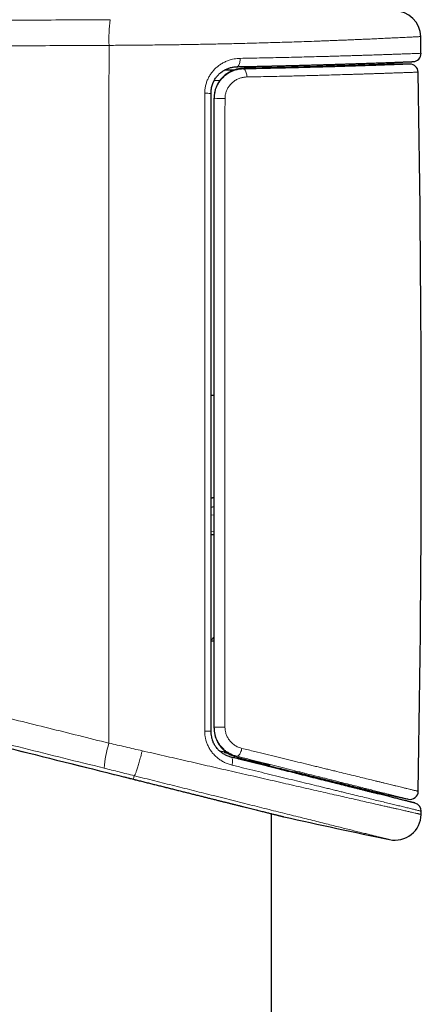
# Model space of a CAD drawing. Header units: millimetres. Extents: x 8 to 778, y 12 to 1829.
# Tile 184 of 256: x 141 to 165, y 1444 to 1505. Entities that reach past the tile are written whole.
import ezdxf

# ---------------------------------------------------------------- set-up
doc = ezdxf.new("R2010")
doc.units = ezdxf.units.MM

msp = doc.modelspace()

# ---------------------------------------------------------------- linework, layer by layer
at = {"color": 7, "linetype": 'Continuous', "lineweight": 30}
for p, q in [((165.407, 1502.482), (165.388, 1503.503)), ((156.275, 1501.597), (156.275, 1501.705)), ((159.286, 1501.677), (159.223, 1501.671)), ((159.286, 1501.677), (159.425, 1501.677)), ((161.849, 1501.756), (162.696, 1501.803)), ((163.305, 1501.823), (163.313, 1501.823)), ((164.728, 1501.823), (163.321, 1501.823)), ((153.452, 1501.473), (154.039, 1501.473)), ((152.775, 1481.573), (152.575, 1481.573)), ((152.575, 1475.329), (152.775, 1475.364)), ((152.575, 1475.311), (152.775, 1475.346)), ((152.576, 1474.77), (152.777, 1474.796)), ((152.775, 1473.073), (152.577, 1473.073)), ((152.775, 1466.573), (152.575, 1466.573)), ((153.389, 1459.796), (153.123, 1459.865)), ((154.987, 1459.256), (154.814, 1459.296)), ((156.126, 1459.004), (156.175, 1458.991)), ((156.275, 1458.88), (156.275, 1458.927)), ((156.889, 1458.774), (156.83, 1458.789)), ((156.275, 1197.915), (156.275, 1456.041))]:
    msp.add_line(p, q, dxfattribs=at)
at = {"color": 8, "linetype": 'Continuous', "lineweight": 0}
for p, q in [((163.321, 1501.823), (163.314, 1501.823)), ((163.702, 1501.821), (163.721, 1501.821)), ((154.563, 1501.562), (154.572, 1501.562)), ((153.137, 1500.824), (152.785, 1500.824)), ((152.776, 1474.292), (152.577, 1474.266)), ((152.577, 1473.257), (152.776, 1473.283)), ((154.165, 1459.496), (154.157, 1459.498)), ((154.987, 1459.256), (154.94, 1459.301)), ((147.915, 1458.356), (147.905, 1458.358)), ((147.254, 1458.296), (147.254, 1458.296)), ((147.852, 1458.146), (147.851, 1458.147))]:
    msp.add_line(p, q, dxfattribs=at)
at = {"color": 8, "linetype": 'Continuous', "lineweight": 0, "flags": 128}
for points in [[(146.366, 1502.967), (146.363, 1499.415), (146.36, 1495.864), (146.358, 1492.313), (146.356, 1488.761), (146.355, 1485.209), (146.354, 1481.658), (146.354, 1478.106), (146.354, 1474.554), (146.355, 1471.003), (146.357, 1467.451), (146.359, 1463.899), (146.362, 1460.348)], [(154.18, 1501.663), (154.198, 1501.666), (154.224, 1501.677), (154.248, 1501.697), (154.272, 1501.726), (154.293, 1501.763), (154.312, 1501.807), (154.329, 1501.857), (154.343, 1501.913), (154.353, 1501.974), (154.361, 1502.038), (154.364, 1502.105), (154.365, 1502.172)], [(162.697, 1501.786), (162.696, 1501.798), (162.696, 1501.803)], [(163.232, 1501.806), (163.264, 1501.817), (163.305, 1501.823)], [(163.238, 1501.806), (163.272, 1501.818), (163.314, 1501.823)], [(154.572, 1501.527), (154.6, 1501.52), (154.628, 1501.503), (154.655, 1501.478), (154.681, 1501.443), (154.704, 1501.401), (154.725, 1501.352), (154.743, 1501.297), (154.758, 1501.236), (154.769, 1501.172), (154.776, 1501.104), (154.78, 1501.036)], [(154.165, 1459.552), (154.192, 1459.553), (154.221, 1459.562), (154.25, 1459.58), (154.28, 1459.607), (154.31, 1459.641), (154.34, 1459.682), (154.368, 1459.73), (154.395, 1459.783), (154.42, 1459.841), (154.442, 1459.902), (154.461, 1459.966), (154.477, 1460.031)], [(153.817, 1459.496), (153.833, 1459.49), (153.854, 1459.472), (153.872, 1459.446), (153.886, 1459.411), (153.896, 1459.369), (153.903, 1459.319), (153.905, 1459.263), (153.904, 1459.203), (153.898, 1459.138), (153.888, 1459.071), (153.875, 1459.003)]]:
    msp.add_lwpolyline(points, dxfattribs=at)
at = {"color": 7, "linetype": 'Continuous', "lineweight": 30, "flags": 128}
msp.add_lwpolyline([(165.414, 1455.994), (165.414, 1456.019), (165.414, 1456.044), (165.415, 1456.069), (165.415, 1456.094), (165.416, 1456.12), (165.416, 1456.145), (165.417, 1456.17), (165.417, 1456.195)], dxfattribs=at)
at = {"color": 7, "linetype": 'Continuous', "lineweight": 30}
for centre, radius, start, end in [((163.788, 1503.472), 1.6, 1.11087, 90.03715), ((164.908, 1502.473), 0.5, 272.23543, 1.06443), ((163.321, 1501.323), 0.5, 90.00847, 91.01754), ((164.728, 1501.323), 0.5, 1.01227, 90), ((-1094.52, 1479.073), 1259.945, 359.014693, 1.012269), ((246.276, 1853.234), 404.63, 258.1413, 258.35963), ((164.739, 1457.415), 0.5, 257.95912, 359.05967), ((164.917, 1456.204), 0.5, 358.96566, 76.00376), ((163.814, 1456.023), 1.6, 258.27161, 358.9518), ((157.15, 1456.338), 0.5, 256.01113, 257.19231), ((246.276, 1853.234), 407.28, 257.34359, 258.27184)]:
    msp.add_arc(centre, radius, start, end, dxfattribs=at)
at = {"color": 8, "linetype": 'Continuous', "lineweight": 0}
for centre, radius, start, end in [((154.361, 1503.358), 8.004, 171.55677, 182.80598), ((163.314, 1501.324), 0.499, 89.99807, 91.017), ((152.28, 1495.094), 4.946, 86.57625, 90.82177), ((153.236, 1489.358), 10.357, 88.84781, 92.55364), ((153.236, 1473.345), 12.031, 267.8028, 270.9907), ((152.279, 1466.842), 5.768, 269.29411, 272.93756), ((154.435, 1457.968), 8.417, 163.5764, 174.18328)]:
    msp.add_arc(centre, radius, start, end, dxfattribs=at)
for points, knots in [([(146.062, 1458.821), (144.431, 1459.227), (141.171, 1460.04), (136.282, 1461.257), (131.563, 1462.432), (127.013, 1463.565), (122.634, 1464.655), (118.256, 1465.745), (113.88, 1466.832), (110.154, 1467.765), (107.681, 1468.369), (106.467, 1468.683), (105.865, 1468.864), (105.269, 1469.066), (104.677, 1469.29), (104.089, 1469.537), (103.507, 1469.806), (102.935, 1470.096), (102.341, 1470.424), (101.729, 1470.793), (101.101, 1471.208), (100.492, 1471.649), (99.896, 1472.12), (99.314, 1472.62), (98.749, 1473.149), (98.206, 1473.702), (97.693, 1474.273), (97.209, 1474.859), (96.753, 1475.459), (96.323, 1476.078), (95.916, 1476.721), (95.532, 1477.387), (95.174, 1478.076), (94.846, 1478.779), (94.551, 1479.488), (94.289, 1480.2), (94.06, 1480.914), (93.86, 1481.638), (93.689, 1482.376), (93.548, 1483.128), (93.439, 1483.893), (93.362, 1484.662), (93.318, 1485.425), (93.307, 1486.18), (93.326, 1486.928), (93.377, 1487.674), (93.459, 1488.425), (93.574, 1489.178), (93.722, 1489.933), (93.902, 1490.682), (94.112, 1491.414), (94.35, 1492.13), (94.614, 1492.828), (94.907, 1493.515), (95.231, 1494.196), (95.586, 1494.868), (95.974, 1495.531), (96.39, 1496.177), (96.828, 1496.798), (97.288, 1497.396), (97.768, 1497.969), (98.271, 1498.522), (98.801, 1499.058), (99.358, 1499.576), (99.943, 1500.075), (100.548, 1500.548), (101.167, 1500.992), (101.8, 1501.405), (102.444, 1501.79), (103.104, 1502.147), (103.784, 1502.48), (104.484, 1502.787), (105.203, 1503.066), (105.933, 1503.314), (106.659, 1503.526), (107.378, 1503.704), (108.089, 1503.85), (108.806, 1503.968), (109.527, 1504.057), (110.25, 1504.119), (110.733, 1504.135), (110.975, 1504.143)], [0, 0, 0, 0, 0.0546259, 0.1092522, 0.1638781, 0.2128614, 0.2618455, 0.31083, 0.3598142, 0.4087974, 0.4360349, 0.4428486, 0.4496621, 0.4565072, 0.4633523, 0.4703127, 0.4772777, 0.4842426, 0.4912032, 0.4993626, 0.5075291, 0.5156956, 0.523855, 0.5322504, 0.5406534, 0.5490564, 0.5574518, 0.565615, 0.5737854, 0.5819557, 0.5901188, 0.5985221, 0.6069331, 0.6153442, 0.6237476, 0.6318663, 0.6399921, 0.6481178, 0.6562363, 0.6645927, 0.6729567, 0.6813208, 0.6896773, 0.697765, 0.7058596, 0.7139542, 0.7220417, 0.7303646, 0.7386952, 0.7470258, 0.7553489, 0.7634278, 0.7715136, 0.7795993, 0.7876781, 0.7959907, 0.8043108, 0.8126311, 0.8209438, 0.8290373, 0.8371377, 0.8452381, 0.8533316, 0.8616575, 0.8699911, 0.8783247, 0.8866508, 0.8947857, 0.9029276, 0.9110695, 0.9192044, 0.9275737, 0.9359506, 0.9443276, 0.952697, 0.9605704, 0.9684564, 0.9763487, 0.984241, 0.9921268, 1, 1, 1, 1]), ([(110.975, 1504.143), (112.45, 1504.168), (115.4, 1504.219), (119.828, 1504.286), (124.258, 1504.345), (128.691, 1504.397), (133.126, 1504.443), (137.564, 1504.48), (142.003, 1504.511), (144.963, 1504.526), (146.444, 1504.534)], [0, 0, 0, 0, 0.124965, 0.24993, 0.374909, 0.499888, 0.624909, 0.74993, 0.874965, 1, 1, 1, 1]), ([(165.388, 1503.503), (165.386, 1503.503), (165.382, 1503.503), (165.349, 1503.501), (165.295, 1503.499), (165.219, 1503.495), (165.122, 1503.49), (165.003, 1503.483), (164.862, 1503.476), (164.705, 1503.468), (164.536, 1503.46), (164.367, 1503.451), (164.193, 1503.443), (164.019, 1503.434), (163.832, 1503.425), (163.594, 1503.414), (163.294, 1503.4), (162.92, 1503.382), (162.517, 1503.364), (162.133, 1503.347), (161.78, 1503.331), (161.474, 1503.318), (161.167, 1503.305), (160.86, 1503.293), (160.543, 1503.28), (160.232, 1503.268), (159.929, 1503.256), (159.635, 1503.245), (159.335, 1503.233), (158.937, 1503.219), (158.433, 1503.201), (157.832, 1503.181), (157.233, 1503.161), (156.656, 1503.143), (156.085, 1503.127), (155.521, 1503.111), (154.946, 1503.095), (154.394, 1503.082), (153.871, 1503.069), (153.377, 1503.058), (152.877, 1503.047), (152.398, 1503.038), (151.942, 1503.029), (151.51, 1503.022), (151.075, 1503.014), (150.606, 1503.007), (150.102, 1503), (149.562, 1502.993), (149.02, 1502.987), (148.482, 1502.981), (147.949, 1502.976), (147.422, 1502.972), (146.894, 1502.969), (146.542, 1502.967), (146.366, 1502.967)], [0, 0, 0, 0, 0.021182, 0.042388, 0.06371, 0.085032, 0.106458, 0.127883, 0.149427, 0.170998, 0.190135, 0.209291, 0.225358, 0.241425, 0.257537, 0.273648, 0.29972, 0.325838, 0.352158, 0.378525, 0.396052, 0.413593, 0.429636, 0.44568, 0.461767, 0.477854, 0.491677, 0.5055, 0.51935, 0.533201, 0.55949, 0.585827, 0.60977, 0.633749, 0.65549, 0.677232, 0.699083, 0.720934, 0.738896, 0.756857, 0.77488, 0.792903, 0.808076, 0.823248, 0.838458, 0.853667, 0.872222, 0.890777, 0.9094, 0.928023, 0.945986, 0.963949, 0.981975, 1, 1, 1, 1]), ([(146.366, 1502.967), (144.886, 1502.959), (141.924, 1502.944), (137.484, 1502.913), (133.044, 1502.875), (128.606, 1502.83), (124.169, 1502.778), (119.733, 1502.718), (115.299, 1502.651), (112.344, 1502.601), (110.867, 1502.575)], [0, 0, 0, 0, 0.124965, 0.249931, 0.37491, 0.499889, 0.62491, 0.749931, 0.874965, 1, 1, 1, 1]), ([(110.867, 1502.575), (110.703, 1502.57), (110.374, 1502.561), (109.826, 1502.523), (109.222, 1502.462), (108.565, 1502.368), (107.965, 1502.258), (107.422, 1502.138), (106.877, 1502), (106.279, 1501.826), (105.631, 1501.608), (104.989, 1501.362), (104.355, 1501.087), (103.727, 1500.784), (103.109, 1500.452), (102.502, 1500.092), (101.916, 1499.71), (101.353, 1499.308), (100.813, 1498.887), (100.291, 1498.445), (99.784, 1497.977), (99.294, 1497.486), (98.822, 1496.97), (98.371, 1496.434), (97.947, 1495.884), (97.55, 1495.322), (97.178, 1494.747), (96.831, 1494.158), (96.506, 1493.551), (96.205, 1492.925), (95.929, 1492.283), (95.681, 1491.629), (95.461, 1490.97), (95.271, 1490.307), (95.109, 1489.641), (94.975, 1488.969), (94.868, 1488.287), (94.79, 1487.597), (94.741, 1486.898), (94.722, 1486.198), (94.732, 1485.503), (94.771, 1484.814), (94.838, 1484.133), (94.933, 1483.452), (95.058, 1482.771), (95.213, 1482.09), (95.397, 1481.413), (95.612, 1480.74), (95.854, 1480.083), (96.12, 1479.441), (96.41, 1478.818), (96.728, 1478.204), (97.072, 1477.6), (97.446, 1477.006), (97.846, 1476.426), (98.274, 1475.86), (98.721, 1475.319), (99.186, 1474.803), (99.666, 1474.312), (100.169, 1473.839), (100.693, 1473.385), (101.241, 1472.949), (101.81, 1472.535), (102.4, 1472.144), (103, 1471.782), (103.607, 1471.449), (104.219, 1471.147), (104.859, 1470.862), (105.527, 1470.6), (106.156, 1470.385), (106.728, 1470.215), (107.238, 1470.08), (107.75, 1469.953), (108.586, 1469.748), (110.162, 1469.354), (112.481, 1468.778), (115.524, 1468.021), (118.873, 1467.188), (122.527, 1466.279), (125.878, 1465.446), (128.926, 1464.687), (131.978, 1463.928), (135.341, 1463.091), (139.013, 1462.177), (142.687, 1461.263), (145.137, 1460.653), (146.362, 1460.348)], [0, 0, 0, 0, 0.0056307, 0.0112615, 0.0188362, 0.0264141, 0.0339889, 0.0397228, 0.0454567, 0.0532558, 0.0610582, 0.0688571, 0.0767799, 0.0847026, 0.0927391, 0.1007756, 0.1088485, 0.1166426, 0.1244434, 0.1322442, 0.1400381, 0.1479997, 0.1559684, 0.1639371, 0.1718987, 0.1796762, 0.1874605, 0.1952446, 0.2030219, 0.2109678, 0.2189208, 0.226874, 0.23482, 0.242605, 0.2503968, 0.2581885, 0.2659734, 0.273928, 0.2818899, 0.289852, 0.2978067, 0.3055846, 0.3133658, 0.3211436, 0.3290466, 0.3369496, 0.3449688, 0.3529881, 0.3610447, 0.3688673, 0.3766933, 0.384516, 0.3924646, 0.4004133, 0.408479, 0.4165448, 0.4246485, 0.432472, 0.4402989, 0.4481225, 0.4560701, 0.4640176, 0.4720799, 0.4801423, 0.4882417, 0.4960356, 0.5038328, 0.5116266, 0.5200091, 0.5283916, 0.5344143, 0.5404387, 0.5464652, 0.5524907, 0.5699084, 0.6021148, 0.6343212, 0.6772673, 0.7202135, 0.7631596, 0.7953724, 0.8275852, 0.870687, 0.9137907, 0.9568944, 1, 1, 1, 1]), ([(154.365, 1502.172), (154.593, 1502.176), (155.051, 1502.184), (155.722, 1502.198), (156.384, 1502.211), (157.032, 1502.226), (157.668, 1502.241), (158.289, 1502.256), (158.893, 1502.272), (159.412, 1502.286), (159.852, 1502.298), (160.219, 1502.309), (160.575, 1502.319), (160.902, 1502.329), (161.199, 1502.338), (161.469, 1502.346), (161.732, 1502.354), (162.055, 1502.365), (162.427, 1502.377), (162.839, 1502.39), (163.179, 1502.402), (163.459, 1502.411), (163.686, 1502.419), (163.899, 1502.427), (164.088, 1502.434), (164.253, 1502.44), (164.399, 1502.445), (164.535, 1502.45), (164.696, 1502.456), (164.869, 1502.462), (165.041, 1502.468), (165.178, 1502.474), (165.282, 1502.477), (165.354, 1502.48), (165.399, 1502.482), (165.405, 1502.482), (165.407, 1502.482)], [0, 0, 0, 0, 0.035323, 0.070819, 0.106376, 0.1423, 0.178288, 0.21465, 0.251078, 0.287689, 0.312021, 0.336354, 0.360766, 0.385179, 0.405357, 0.425536, 0.445759, 0.465983, 0.502344, 0.538772, 0.575381, 0.599719, 0.624057, 0.648475, 0.672893, 0.693077, 0.71326, 0.733489, 0.753717, 0.790088, 0.826525, 0.863144, 0.897247, 0.931351, 0.965675, 1, 1, 1, 1]), ([(152.209, 1500.039), (152.211, 1500.117), (152.216, 1500.272), (152.257, 1500.501), (152.321, 1500.724), (152.41, 1500.938), (152.521, 1501.141), (152.654, 1501.331), (152.808, 1501.507), (152.98, 1501.665), (153.169, 1501.806), (153.374, 1501.926), (153.592, 1502.024), (153.802, 1502.093), (153.999, 1502.138), (154.182, 1502.165), (154.304, 1502.17), (154.365, 1502.172)], [0, 0, 0, 0, 0.066897, 0.134028, 0.200936, 0.268156, 0.335596, 0.402834, 0.472005, 0.541389, 0.610583, 0.683157, 0.755943, 0.828541, 0.885662, 0.942873, 1, 1, 1, 1]), ([(154.572, 1501.527), (154.719, 1501.529), (155.014, 1501.535), (155.436, 1501.544), (155.841, 1501.552), (156.228, 1501.561), (156.61, 1501.57), (157.076, 1501.581), (157.619, 1501.594), (158.22, 1501.61), (158.791, 1501.625), (159.257, 1501.638), (159.637, 1501.649), (159.937, 1501.658), (160.23, 1501.667), (160.536, 1501.676), (160.852, 1501.686), (161.177, 1501.697), (161.489, 1501.707), (161.786, 1501.717), (162.066, 1501.726), (162.33, 1501.735), (162.582, 1501.744), (162.826, 1501.752), (163.06, 1501.761), (163.272, 1501.768), (163.459, 1501.775), (163.624, 1501.781), (163.778, 1501.787), (163.95, 1501.793), (164.131, 1501.8), (164.309, 1501.807), (164.457, 1501.812), (164.565, 1501.817), (164.641, 1501.82), (164.691, 1501.821), (164.723, 1501.823), (164.726, 1501.823), (164.728, 1501.823)], [0, 0, 0, 0, 0.024573, 0.049166, 0.071656, 0.094146, 0.116696, 0.139245, 0.177982, 0.216794, 0.253622, 0.290514, 0.31214, 0.333766, 0.355445, 0.377124, 0.403571, 0.430018, 0.456562, 0.483105, 0.508709, 0.534312, 0.560004, 0.585695, 0.612923, 0.640177, 0.663036, 0.685896, 0.708818, 0.73174, 0.768832, 0.80599, 0.843433, 0.880945, 0.910648, 0.940395, 0.970176, 1, 1, 1, 1]), ([(159.425, 1501.677), (159.31, 1501.674), (159.039, 1501.666), (158.59, 1501.654), (158.079, 1501.64), (157.547, 1501.626), (156.993, 1501.613), (156.417, 1501.6), (155.819, 1501.586), (155.205, 1501.574), (154.783, 1501.566), (154.572, 1501.562)], [0, 0, 0, 0, 0.082263, 0.194946, 0.307629, 0.421093, 0.534558, 0.650492, 0.766426, 0.883213, 1, 1, 1, 1]), ([(163.721, 1501.821), (163.701, 1501.82), (163.662, 1501.819), (163.567, 1501.816), (163.446, 1501.811), (163.295, 1501.806), (163.115, 1501.799), (162.904, 1501.792), (162.665, 1501.783), (162.4, 1501.774), (162.112, 1501.764), (161.801, 1501.754), (161.464, 1501.743), (161.101, 1501.731), (160.709, 1501.719), (160.289, 1501.706), (159.845, 1501.693), (159.505, 1501.683), (159.316, 1501.678), (159.286, 1501.677)], [0, 0, 0, 0, 0.06087, 0.121793, 0.182716, 0.243587, 0.306222, 0.368915, 0.431608, 0.494244, 0.5551, 0.616009, 0.676918, 0.737774, 0.800393, 0.86307, 0.925746, 0.988366, 1, 1, 1, 1]), ([(163.704, 1501.822), (163.71, 1501.822), (163.727, 1501.822), (163.724, 1501.821), (163.721, 1501.821)], [0, 0, 0, 0, 0.332336, 1, 1, 1, 1]), ([(152.775, 1499.705), (152.778, 1499.784), (152.782, 1499.909), (152.812, 1500.079), (152.847, 1500.216), (152.892, 1500.351), (152.948, 1500.482), (153.015, 1500.609), (153.093, 1500.734), (153.183, 1500.855), (153.287, 1500.972), (153.401, 1501.08), (153.523, 1501.178), (153.651, 1501.263), (153.784, 1501.336), (153.923, 1501.399), (154.059, 1501.447), (154.191, 1501.482), (154.316, 1501.506), (154.443, 1501.522), (154.529, 1501.525), (154.572, 1501.527)], [0, 0, 0, 0, 0.081406, 0.129663, 0.178229, 0.227753, 0.277602, 0.327216, 0.377149, 0.431253, 0.485757, 0.541507, 0.597679, 0.651109, 0.704896, 0.759787, 0.81505, 0.860757, 0.906672, 0.953228, 1, 1, 1, 1]), ([(154.572, 1501.562), (154.514, 1501.559), (154.399, 1501.554), (154.227, 1501.526), (154.051, 1501.481), (153.874, 1501.415), (153.697, 1501.326), (153.532, 1501.221), (153.382, 1501.1), (153.246, 1500.965), (153.126, 1500.817), (153.045, 1500.699), (153.009, 1500.629), (153.002, 1500.615)], [0, 0, 0, 0, 0.092275, 0.184743, 0.27701, 0.38006, 0.483394, 0.586425, 0.684327, 0.782494, 0.880379, 0.976633, 1, 1, 1, 1]), ([(154.78, 1501.036), (154.717, 1501.032), (154.592, 1501.025), (154.432, 1500.987), (154.301, 1500.943), (154.199, 1500.898), (154.099, 1500.844), (154.004, 1500.782), (153.914, 1500.712), (153.83, 1500.635), (153.751, 1500.55), (153.682, 1500.46), (153.623, 1500.368), (153.558, 1500.248), (153.508, 1500.12), (153.473, 1499.987), (153.45, 1499.862), (153.447, 1499.77), (153.445, 1499.713)], [0, 0, 0, 0, 0.094607, 0.190741, 0.245322, 0.300215, 0.356118, 0.412386, 0.466508, 0.520994, 0.576677, 0.6328, 0.681607, 0.730737, 0.824707, 0.872884, 0.921418, 1, 1, 1, 1]), ([(154.572, 1501.562), (154.572, 1501.554), (154.572, 1501.543), (154.572, 1501.531), (154.572, 1501.527)], [0, 0, 0, 0, 0.634383, 1, 1, 1, 1]), ([(165.228, 1501.332), (165.226, 1501.332), (165.222, 1501.332), (165.19, 1501.33), (165.139, 1501.328), (165.062, 1501.325), (164.953, 1501.321), (164.806, 1501.316), (164.629, 1501.309), (164.42, 1501.302), (164.179, 1501.293), (163.907, 1501.283), (163.603, 1501.273), (163.306, 1501.262), (163.028, 1501.253), (162.776, 1501.244), (162.511, 1501.236), (162.25, 1501.227), (161.995, 1501.219), (161.748, 1501.211), (161.493, 1501.203), (161.159, 1501.193), (160.739, 1501.18), (160.22, 1501.165), (159.74, 1501.151), (159.306, 1501.139), (158.928, 1501.129), (158.54, 1501.119), (158.165, 1501.109), (157.807, 1501.1), (157.466, 1501.092), (157.12, 1501.084), (156.674, 1501.074), (156.124, 1501.062), (155.461, 1501.048), (155.007, 1501.04), (154.78, 1501.036)], [0, 0, 0, 0, 0.029686, 0.059373, 0.089197, 0.119021, 0.155264, 0.191684, 0.228167, 0.265026, 0.301952, 0.339261, 0.376638, 0.414202, 0.439168, 0.464134, 0.489182, 0.51423, 0.534933, 0.555637, 0.576387, 0.597138, 0.634445, 0.671821, 0.709384, 0.733976, 0.758567, 0.783237, 0.807907, 0.828292, 0.848678, 0.869107, 0.889537, 0.926255, 0.963039, 1, 1, 1, 1]), ([(152.208, 1461.074), (152.208, 1462.523), (152.208, 1465.419), (152.208, 1469.764), (152.207, 1474.109), (152.207, 1478.455), (152.207, 1482.801), (152.207, 1487.147), (152.208, 1491.493), (152.208, 1495.79), (152.208, 1498.639), (152.209, 1500.039)], [0, 0, 0, 0, 0.111507, 0.223018, 0.334528, 0.446043, 0.557573, 0.669104, 0.78064, 0.892177, 1, 1, 1, 1]), ([(153.445, 1499.713), (153.445, 1499.546), (153.444, 1497.975), (153.444, 1494.998), (153.444, 1490.782), (153.443, 1486.566), (153.443, 1482.349), (153.443, 1478.133), (153.443, 1473.916), (153.443, 1469.699), (153.444, 1465.498), (153.444, 1462.704), (153.444, 1461.315)], [0, 0, 0, 0, 0.013021, 0.122816, 0.232611, 0.342411, 0.452213, 0.56203, 0.671848, 0.781671, 0.891494, 1, 1, 1, 1]), ([(111.328, 1467.291), (116.473, 1466), (128.447, 1462.995), (140.424, 1460.003), (147.254, 1458.296)], [0, 0, 0, 0, 0.429701, 1, 1, 1, 1]), ([(154.165, 1459.552), (154.09, 1459.573), (153.963, 1459.61), (153.79, 1459.687), (153.642, 1459.769), (153.501, 1459.865), (153.354, 1459.987), (153.207, 1460.139), (153.087, 1460.3), (152.997, 1460.449), (152.932, 1460.579), (152.878, 1460.716), (152.826, 1460.884), (152.784, 1461.087), (152.778, 1461.244), (152.775, 1461.323)], [0, 0, 0, 0, 0.098764, 0.168507, 0.238248, 0.310383, 0.382516, 0.476023, 0.571031, 0.629883, 0.688734, 0.749202, 0.809669, 0.903982, 1, 1, 1, 1]), ([(153.444, 1461.315), (153.446, 1461.259), (153.451, 1461.146), (153.481, 1461), (153.52, 1460.879), (153.56, 1460.78), (153.608, 1460.685), (153.675, 1460.576), (153.765, 1460.459), (153.873, 1460.349), (153.981, 1460.262), (154.085, 1460.192), (154.195, 1460.131), (154.326, 1460.074), (154.422, 1460.047), (154.477, 1460.031)], [0, 0, 0, 0, 0.091612, 0.185075, 0.242711, 0.300768, 0.360113, 0.419886, 0.513453, 0.608547, 0.679459, 0.750947, 0.824184, 0.897995, 1, 1, 1, 1]), ([(153.875, 1459.003), (153.795, 1459.025), (153.636, 1459.07), (153.406, 1459.17), (153.187, 1459.294), (152.983, 1459.444), (152.795, 1459.618), (152.631, 1459.81), (152.493, 1460.018), (152.38, 1460.238), (152.299, 1460.456), (152.246, 1460.668), (152.214, 1460.87), (152.21, 1461.006), (152.208, 1461.074)], [0, 0, 0, 0, 0.0897592, 0.1797719, 0.2694998, 0.3587127, 0.4482173, 0.5373925, 0.6219778, 0.706854, 0.791412, 0.860884, 0.9305353, 1, 1, 1, 1]), ([(146.362, 1460.348), (146.531, 1460.31), (146.868, 1460.233), (147.376, 1460.116), (147.884, 1460), (148.223, 1459.921), (148.392, 1459.882)], [0, 0, 0, 0, 0.249531, 0.499249, 0.74953, 1, 1, 1, 1]), ([(152.982, 1460.432), (152.995, 1460.404), (153.038, 1460.32), (153.127, 1460.188), (153.248, 1460.04), (153.384, 1459.905), (153.536, 1459.783), (153.702, 1459.677), (153.881, 1459.588), (154.037, 1459.53), (154.133, 1459.505), (154.165, 1459.496)], [0, 0, 0, 0, 0.058789, 0.178282, 0.300516, 0.423102, 0.545358, 0.674823, 0.804672, 0.934161, 1, 1, 1, 1]), ([(148.392, 1459.882), (148.377, 1459.822), (148.353, 1459.729), (148.314, 1459.58), (148.276, 1459.435), (148.231, 1459.272), (148.187, 1459.117), (148.144, 1458.972), (148.104, 1458.838), (148.065, 1458.718), (148.03, 1458.613), (147.999, 1458.525), (147.971, 1458.453), (147.947, 1458.401), (147.928, 1458.366), (147.919, 1458.359), (147.915, 1458.356)], [0, 0, 0, 0, 0.076474, 0.117475, 0.190941, 0.264641, 0.338106, 0.411572, 0.485272, 0.558738, 0.632203, 0.705903, 0.779369, 0.852834, 0.926534, 1, 1, 1, 1]), ([(148.392, 1459.882), (148.615, 1459.831), (149.059, 1459.729), (149.725, 1459.576), (150.389, 1459.424), (151.051, 1459.272), (151.71, 1459.121), (152.366, 1458.971), (153.016, 1458.822), (153.678, 1458.67), (154.35, 1458.517), (155.03, 1458.361), (155.7, 1458.208), (156.361, 1458.057), (157.009, 1457.909), (157.644, 1457.764), (158.264, 1457.622), (158.861, 1457.486), (159.433, 1457.355), (159.982, 1457.23), (160.51, 1457.11), (161.02, 1456.994), (161.508, 1456.883), (161.974, 1456.776), (162.416, 1456.676), (162.784, 1456.592), (163.089, 1456.523), (163.329, 1456.468), (163.551, 1456.417), (163.756, 1456.371), (163.949, 1456.327), (164.123, 1456.287), (164.278, 1456.252), (164.417, 1456.221), (164.547, 1456.191), (164.705, 1456.155), (164.878, 1456.116), (165.027, 1456.082), (165.133, 1456.058), (165.208, 1456.041), (165.271, 1456.026), (165.323, 1456.015), (165.363, 1456.005), (165.393, 1455.999), (165.409, 1455.995), (165.416, 1455.993), (165.414, 1455.994), (165.414, 1455.994)], [0, 0, 0, 0, 0.024741, 0.049513, 0.074433, 0.099354, 0.124406, 0.149459, 0.174665, 0.199905, 0.227278, 0.254696, 0.282311, 0.309972, 0.337907, 0.365889, 0.394076, 0.422314, 0.449738, 0.477209, 0.504888, 0.532616, 0.560632, 0.5887, 0.616985, 0.645323, 0.664133, 0.68296, 0.700184, 0.717408, 0.734681, 0.751954, 0.766803, 0.781652, 0.796534, 0.811415, 0.839672, 0.867984, 0.884403, 0.900834, 0.917313, 0.933793, 0.950317, 0.96684, 0.983414, 0.999999, 1, 1, 1, 1]), ([(154.165, 1459.552), (154.165, 1459.545), (154.165, 1459.525), (154.165, 1459.508), (154.165, 1459.496)], [0, 0, 0, 0, 0.37897, 1, 1, 1, 1]), ([(164.634, 1456.926), (164.635, 1456.926), (164.639, 1456.925), (164.615, 1456.931), (164.561, 1456.944), (164.481, 1456.964), (164.381, 1456.989), (164.267, 1457.018), (164.132, 1457.052), (163.976, 1457.091), (163.798, 1457.135), (163.599, 1457.185), (163.379, 1457.24), (163.123, 1457.304), (162.825, 1457.378), (162.482, 1457.464), (162.111, 1457.557), (161.71, 1457.658), (161.278, 1457.766), (160.815, 1457.882), (160.327, 1458.004), (159.816, 1458.132), (159.283, 1458.266), (158.729, 1458.405), (158.155, 1458.549), (157.556, 1458.7), (156.931, 1458.857), (156.281, 1459.02), (155.615, 1459.187), (155.035, 1459.333), (154.551, 1459.455), (154.294, 1459.52), (154.165, 1459.552)], [0, 0, 0, 0, 0.011646, 0.047107, 0.082568, 0.117997, 0.147582, 0.177187, 0.206791, 0.236376, 0.26658, 0.296803, 0.327027, 0.357231, 0.393726, 0.430256, 0.466787, 0.503283, 0.540914, 0.578581, 0.616248, 0.653879, 0.691262, 0.72868, 0.766098, 0.803481, 0.842012, 0.880579, 0.919146, 0.957677, 0.978839, 1, 1, 1, 1]), ([(154.477, 1460.031), (154.609, 1459.999), (154.873, 1459.934), (155.363, 1459.814), (155.945, 1459.672), (156.61, 1459.509), (157.263, 1459.35), (157.901, 1459.194), (158.42, 1459.067), (158.827, 1458.968), (159.128, 1458.894), (159.424, 1458.822), (159.715, 1458.751), (160, 1458.682), (160.362, 1458.593), (160.792, 1458.489), (161.28, 1458.37), (161.746, 1458.256), (162.189, 1458.148), (162.537, 1458.063), (162.803, 1457.999), (162.996, 1457.952), (163.182, 1457.906), (163.361, 1457.863), (163.533, 1457.821), (163.707, 1457.779), (163.88, 1457.736), (164.053, 1457.695), (164.214, 1457.655), (164.38, 1457.615), (164.548, 1457.574), (164.697, 1457.538), (164.817, 1457.509), (164.914, 1457.485), (164.998, 1457.465), (165.08, 1457.445), (165.153, 1457.427), (165.207, 1457.414), (165.236, 1457.407), (165.236, 1457.407), (165.236, 1457.407)], [0, 0, 0, 0, 0.021137, 0.042286, 0.079535, 0.116973, 0.154478, 0.192389, 0.23037, 0.249569, 0.268768, 0.288005, 0.307241, 0.326575, 0.345918, 0.382305, 0.418877, 0.455515, 0.492554, 0.529663, 0.548423, 0.567183, 0.58598, 0.604778, 0.623671, 0.642573, 0.664784, 0.686994, 0.709266, 0.731539, 0.761433, 0.791366, 0.813968, 0.836569, 0.859238, 0.881907, 0.914272, 0.946638, 0.979202, 1, 1, 1, 1]), ([(165.417, 1456.195), (165.414, 1456.196), (165.408, 1456.197), (165.356, 1456.21), (165.273, 1456.23), (165.17, 1456.255), (165.058, 1456.282), (164.947, 1456.309), (164.821, 1456.34), (164.689, 1456.372), (164.554, 1456.404), (164.417, 1456.437), (164.271, 1456.473), (164.074, 1456.521), (163.815, 1456.584), (163.48, 1456.665), (163.116, 1456.753), (162.723, 1456.849), (162.302, 1456.951), (161.852, 1457.06), (161.374, 1457.176), (160.951, 1457.279), (160.599, 1457.365), (160.327, 1457.431), (160.049, 1457.499), (159.764, 1457.568), (159.473, 1457.639), (159.083, 1457.733), (158.588, 1457.854), (157.976, 1458.003), (157.342, 1458.157), (156.688, 1458.317), (156.012, 1458.482), (155.317, 1458.651), (154.605, 1458.825), (154.119, 1458.944), (153.875, 1459.003)], [0, 0, 0, 0, 0.035268, 0.07064, 0.106081, 0.141626, 0.165319, 0.189012, 0.212788, 0.236563, 0.256227, 0.275891, 0.295601, 0.315311, 0.350771, 0.386298, 0.422011, 0.457408, 0.492989, 0.528638, 0.56468, 0.600791, 0.619047, 0.637303, 0.655594, 0.673885, 0.692268, 0.71066, 0.746176, 0.781869, 0.817626, 0.853757, 0.889954, 0.92653, 0.963173, 1, 1, 1, 1]), ([(154.165, 1459.496), (154.338, 1459.453), (154.682, 1459.366), (155.189, 1459.239), (155.688, 1459.113), (156.012, 1459.032), (156.175, 1458.991)], [0, 0, 0, 0, 0.249224, 0.498755, 0.74922, 1, 1, 1, 1]), ([(154.814, 1459.295), (154.942, 1459.263), (155.197, 1459.199), (155.554, 1459.109), (155.886, 1459.026), (156.211, 1458.944), (156.547, 1458.86), (156.775, 1458.803), (156.889, 1458.774)], [0, 0, 0, 0, 0.176258, 0.352665, 0.502487, 0.6524, 0.826128, 1, 1, 1, 1]), ([(147.905, 1458.358), (147.752, 1458.397), (147.445, 1458.474), (146.985, 1458.59), (146.523, 1458.706), (146.215, 1458.783), (146.062, 1458.821)], [0, 0, 0, 0, 0.249536, 0.499257, 0.749535, 1, 1, 1, 1]), ([(163.489, 1454.457), (163.487, 1454.457), (163.483, 1454.458), (163.454, 1454.465), (163.408, 1454.477), (163.343, 1454.493), (163.258, 1454.514), (163.147, 1454.542), (163.004, 1454.577), (162.823, 1454.622), (162.614, 1454.675), (162.375, 1454.734), (162.107, 1454.801), (161.808, 1454.876), (161.481, 1454.957), (161.131, 1455.045), (160.759, 1455.137), (160.368, 1455.235), (159.952, 1455.339), (159.51, 1455.449), (159.044, 1455.566), (158.551, 1455.689), (158.036, 1455.817), (157.507, 1455.95), (156.966, 1456.085), (156.415, 1456.223), (155.846, 1456.365), (155.258, 1456.512), (154.651, 1456.664), (154.026, 1456.821), (153.388, 1456.981), (152.765, 1457.137), (152.16, 1457.289), (151.575, 1457.436), (150.98, 1457.585), (150.378, 1457.736), (149.771, 1457.889), (149.158, 1458.043), (148.539, 1458.199), (148.123, 1458.303), (147.915, 1458.356)], [0, 0, 0, 0, 0.02181, 0.043642, 0.065468, 0.087531, 0.109601, 0.131664, 0.158921, 0.186179, 0.213638, 0.241098, 0.269191, 0.297284, 0.325594, 0.353904, 0.381269, 0.408634, 0.436194, 0.463754, 0.491922, 0.520089, 0.548463, 0.576838, 0.604204, 0.63157, 0.65912, 0.686669, 0.714791, 0.742912, 0.771227, 0.799542, 0.824269, 0.848995, 0.874043, 0.899106, 0.92417, 0.949217, 0.974609, 1, 1, 1, 1]), ([(147.254, 1458.296), (147.354, 1458.271), (147.553, 1458.221), (147.752, 1458.171), (147.852, 1458.146)], [0, 0, 0, 0, 0.499779, 1, 1, 1, 1]), ([(147.852, 1458.146), (147.99, 1458.111), (148.233, 1458.05), (148.58, 1457.963), (148.891, 1457.885), (149.202, 1457.808), (149.512, 1457.73), (149.822, 1457.652), (150.13, 1457.575), (150.436, 1457.499), (150.774, 1457.414), (151.137, 1457.323), (151.522, 1457.227), (151.896, 1457.134), (152.263, 1457.042), (152.624, 1456.952), (152.977, 1456.863), (153.323, 1456.777), (153.658, 1456.694), (153.976, 1456.614), (154.252, 1456.545), (154.489, 1456.486), (154.696, 1456.434), (154.896, 1456.385), (155.089, 1456.336), (155.276, 1456.29), (155.455, 1456.245), (155.625, 1456.203), (155.806, 1456.158), (155.988, 1456.112), (156.167, 1456.068), (156.328, 1456.027), (156.473, 1455.991), (156.593, 1455.961), (156.69, 1455.937), (156.768, 1455.918), (156.837, 1455.901), (156.902, 1455.884), (156.959, 1455.87), (157.004, 1455.859), (157.031, 1455.852), (157.042, 1455.85), (157.04, 1455.85), (157.039, 1455.85)], [0, 0, 0, 0, 0.0286117, 0.0502573, 0.0719028, 0.0936336, 0.1153644, 0.1373599, 0.1593553, 0.1814412, 0.2035271, 0.2332369, 0.2618106, 0.2904346, 0.3192965, 0.3482108, 0.3775058, 0.4068565, 0.4364586, 0.4661191, 0.4940472, 0.5151851, 0.536323, 0.5575486, 0.5787742, 0.6002736, 0.621773, 0.6433668, 0.6649605, 0.6940247, 0.7212503, 0.7484759, 0.7758997, 0.8033235, 0.8241795, 0.8450355, 0.8659817, 0.8869278, 0.9151166, 0.9416834, 0.9682502, 0.9950061, 1, 1, 1, 1])]:
    msp.add_open_spline(points, degree=3, knots=knots, dxfattribs=at)
at = {"color": 7, "linetype": 'Continuous', "lineweight": 30}
for points, knots in [([(152.731, 1500.722), (152.746, 1500.753), (152.778, 1500.816), (152.833, 1500.909), (152.896, 1501), (152.965, 1501.087), (153.038, 1501.168), (153.116, 1501.243), (153.199, 1501.313), (153.287, 1501.378), (153.381, 1501.437), (153.478, 1501.49), (153.579, 1501.537), (153.683, 1501.576), (153.789, 1501.609), (153.896, 1501.634), (154.004, 1501.651), (154.099, 1501.661), (154.158, 1501.662), (154.18, 1501.662)], [0, 0, 0, 0, 0.052907, 0.110959, 0.1694, 0.227963, 0.286309, 0.344184, 0.402465, 0.462073, 0.522701, 0.584187, 0.646325, 0.708882, 0.771611, 0.834227, 0.897157, 0.961511, 1, 1, 1, 1]), ([(154.18, 1501.663), (154.197, 1501.663), (154.329, 1501.666), (154.573, 1501.67), (154.911, 1501.677), (155.245, 1501.683), (155.573, 1501.69), (155.898, 1501.697), (156.221, 1501.704), (156.54, 1501.711), (156.854, 1501.719), (157.164, 1501.726), (157.47, 1501.734), (157.771, 1501.741), (158.068, 1501.749), (158.361, 1501.757), (158.649, 1501.765), (158.931, 1501.772), (159.208, 1501.78), (159.48, 1501.788), (159.746, 1501.796), (160.007, 1501.803), (160.263, 1501.811), (160.512, 1501.819), (160.756, 1501.826), (160.993, 1501.834), (161.224, 1501.841), (161.448, 1501.849), (161.667, 1501.856), (161.879, 1501.863), (162.085, 1501.87), (162.285, 1501.877), (162.479, 1501.883), (162.665, 1501.89), (162.845, 1501.896), (163.017, 1501.902), (163.181, 1501.908), (163.339, 1501.914), (163.49, 1501.919), (163.633, 1501.924), (163.77, 1501.929), (163.898, 1501.934), (164.02, 1501.939), (164.134, 1501.943), (164.24, 1501.947), (164.339, 1501.951), (164.431, 1501.954), (164.515, 1501.957), (164.591, 1501.96), (164.659, 1501.963), (164.72, 1501.965), (164.773, 1501.967), (164.819, 1501.969), (164.857, 1501.971), (164.886, 1501.972), (164.908, 1501.973), (164.921, 1501.973), (164.926, 1501.973), (164.927, 1501.973), (164.927, 1501.973)], [0, 0, 0, 0, 0.002677, 0.020823, 0.038927, 0.056963, 0.074908, 0.092793, 0.110885, 0.12894, 0.14697, 0.164987, 0.183004, 0.20103, 0.219076, 0.237154, 0.255275, 0.273374, 0.291359, 0.309387, 0.327448, 0.34553, 0.363619, 0.3817, 0.399759, 0.417783, 0.435762, 0.453732, 0.471741, 0.489796, 0.507883, 0.52599, 0.544104, 0.562207, 0.580287, 0.598331, 0.616326, 0.634266, 0.652327, 0.670352, 0.688352, 0.706339, 0.724327, 0.742323, 0.760339, 0.778386, 0.796476, 0.814498, 0.832445, 0.850476, 0.868567, 0.886694, 0.90483, 0.922943, 0.941003, 0.95898, 0.976828, 0.991549, 1, 1, 1, 1]), ([(159.397, 1501.676), (159.364, 1501.675), (159.249, 1501.672), (159.046, 1501.666), (158.789, 1501.659), (158.527, 1501.652), (158.26, 1501.645), (157.988, 1501.638), (157.711, 1501.631), (157.429, 1501.624), (157.142, 1501.617), (156.85, 1501.61), (156.553, 1501.603), (156.252, 1501.596), (155.946, 1501.59), (155.636, 1501.583), (155.323, 1501.577), (155.005, 1501.57), (154.752, 1501.565), (154.603, 1501.563), (154.563, 1501.562)], [0, 0, 0, 0, 0.024385, 0.084231, 0.143996, 0.203496, 0.26274, 0.322255, 0.381727, 0.441199, 0.500704, 0.560282, 0.619972, 0.679627, 0.739246, 0.798875, 0.858543, 0.91829, 0.977766, 1, 1, 1, 1]), ([(163.702, 1501.821), (163.693, 1501.821), (163.674, 1501.82), (163.637, 1501.818), (163.591, 1501.817), (163.538, 1501.815), (163.476, 1501.813), (163.407, 1501.81), (163.331, 1501.807), (163.246, 1501.804), (163.154, 1501.801), (163.055, 1501.797), (162.948, 1501.794), (162.833, 1501.79), (162.71, 1501.785), (162.581, 1501.781), (162.444, 1501.776), (162.3, 1501.771), (162.149, 1501.766), (161.99, 1501.761), (161.825, 1501.755), (161.652, 1501.75), (161.473, 1501.744), (161.288, 1501.738), (161.096, 1501.732), (160.897, 1501.725), (160.692, 1501.719), (160.48, 1501.712), (160.261, 1501.706), (160.036, 1501.699), (159.805, 1501.692), (159.567, 1501.685), (159.385, 1501.68), (159.281, 1501.677), (159.259, 1501.676)], [0, 0, 0, 0, 0.030099, 0.062234, 0.094255, 0.126115, 0.15786, 0.190011, 0.222083, 0.254103, 0.286097, 0.318089, 0.350099, 0.382147, 0.414259, 0.446448, 0.478482, 0.510451, 0.542493, 0.574587, 0.606708, 0.638832, 0.670929, 0.702975, 0.734944, 0.766858, 0.798823, 0.830872, 0.862989, 0.89515, 0.927331, 0.959502, 0.991634, 1, 1, 1, 1]), ([(162.696, 1501.803), (162.734, 1501.805), (162.812, 1501.81), (162.888, 1501.814), (162.926, 1501.816)], [0, 0, 0, 0, 0.496633, 1, 1, 1, 1]), ([(162.926, 1501.816), (162.98, 1501.817), (163.089, 1501.819), (163.214, 1501.821), (163.283, 1501.822), (163.305, 1501.823)], [0, 0, 0, 0, 0.397884, 0.807299, 1, 1, 1, 1]), ([(163.314, 1501.823), (163.357, 1501.823), (163.444, 1501.823), (163.551, 1501.823), (163.634, 1501.822), (163.686, 1501.822), (163.699, 1501.822), (163.704, 1501.822)], [0, 0, 0, 0, 0.219735, 0.445843, 0.665657, 0.891837, 1, 1, 1, 1]), ([(154.556, 1501.561), (154.541, 1501.56), (154.485, 1501.56), (154.39, 1501.551), (154.272, 1501.534), (154.155, 1501.509), (154.041, 1501.476), (153.928, 1501.435), (153.818, 1501.388), (153.712, 1501.333), (153.61, 1501.271), (153.511, 1501.203), (153.418, 1501.129), (153.33, 1501.049), (153.248, 1500.964), (153.171, 1500.874), (153.1, 1500.778), (153.043, 1500.692), (153.012, 1500.636), (153.001, 1500.615)], [0, 0, 0, 0, 0.025164, 0.089139, 0.153029, 0.21678, 0.280349, 0.343707, 0.406839, 0.469751, 0.532466, 0.595066, 0.657096, 0.718492, 0.779859, 0.841131, 0.902249, 0.963167, 1, 1, 1, 1]), ([(152.731, 1500.72), (152.724, 1500.706), (152.697, 1500.652), (152.661, 1500.554), (152.622, 1500.428), (152.596, 1500.299), (152.578, 1500.166), (152.576, 1500.076), (152.575, 1500.031)], [0, 0, 0, 0, 0.067845, 0.258033, 0.440083, 0.624834, 0.810976, 1, 1, 1, 1]), ([(153.002, 1500.615), (152.979, 1500.573), (152.927, 1500.475), (152.864, 1500.311), (152.813, 1500.125), (152.781, 1499.934), (152.777, 1499.806), (152.775, 1499.741)], [0, 0, 0, 0, 0.158654, 0.367364, 0.578033, 0.789345, 1, 1, 1, 1]), ([(152.575, 1500.031), (152.575, 1498.631), (152.575, 1495.784), (152.575, 1491.489), (152.575, 1487.145), (152.575, 1482.802), (152.575, 1478.458), (152.575, 1474.114), (152.575, 1469.77), (152.575, 1465.426), (152.575, 1462.53), (152.575, 1461.081)], [0, 0, 0, 0, 0.107823, 0.21933, 0.330839, 0.442352, 0.553866, 0.665396, 0.776927, 0.888463, 1, 1, 1, 1]), ([(152.775, 1499.705), (152.775, 1499.706), (152.775, 1499.718), (152.775, 1499.73), (152.775, 1499.741), (152.775, 1499.741)], [0, 0, 0, 0, 0.0944283, 0.9520847, 1, 1, 1, 1]), ([(152.775, 1461.323), (152.775, 1462.711), (152.775, 1465.524), (152.775, 1469.764), (152.775, 1474.041), (152.775, 1478.317), (152.775, 1482.595), (152.775, 1486.872), (152.775, 1491.15), (152.775, 1495.428), (152.775, 1498.279), (152.775, 1499.705)], [0, 0, 0, 0, 0.108506, 0.219928, 0.33135, 0.442778, 0.554206, 0.665652, 0.777097, 0.888549, 1, 1, 1, 1]), ([(111.328, 1467.291), (114.553, 1466.481), (121.662, 1464.697), (133.441, 1461.748), (142.191, 1459.56), (147.057, 1458.345), (147.254, 1458.296)], [0, 0, 0, 0, 0.269334, 0.59372, 0.983604, 1, 1, 1, 1]), ([(152.575, 1466.648), (152.58, 1466.65), (152.61, 1466.66), (152.658, 1466.693), (152.711, 1466.741), (152.749, 1466.796), (152.766, 1466.833), (152.775, 1466.852)], [0, 0, 0, 0, 0.047952, 0.32198, 0.603525, 0.801771, 1, 1, 1, 1]), ([(152.775, 1461.267), (152.775, 1461.272), (152.775, 1461.289), (152.775, 1461.308), (152.775, 1461.321), (152.775, 1461.323)], [0, 0, 0, 0, 0.306635, 0.929138, 1, 1, 1, 1]), ([(152.575, 1461.081), (152.577, 1461.024), (152.58, 1460.907), (152.606, 1460.754), (152.642, 1460.615), (152.675, 1460.515), (152.702, 1460.456), (152.709, 1460.439)], [0, 0, 0, 0, 0.260723, 0.524899, 0.703372, 0.913887, 1, 1, 1, 1]), ([(152.775, 1461.267), (152.777, 1461.202), (152.781, 1461.073), (152.813, 1460.881), (152.864, 1460.695), (152.921, 1460.545), (152.966, 1460.461), (152.982, 1460.432)], [0, 0, 0, 0, 0.222348, 0.445397, 0.667766, 0.887658, 1, 1, 1, 1]), ([(153.817, 1459.497), (153.81, 1459.498), (153.767, 1459.508), (153.69, 1459.533), (153.585, 1459.572), (153.484, 1459.618), (153.386, 1459.671), (153.291, 1459.731), (153.201, 1459.798), (153.115, 1459.87), (153.035, 1459.947), (152.961, 1460.029), (152.893, 1460.115), (152.831, 1460.206), (152.775, 1460.302), (152.734, 1460.379), (152.715, 1460.426), (152.71, 1460.438)], [0, 0, 0, 0, 0.014787, 0.092656, 0.169658, 0.245794, 0.321182, 0.396464, 0.471299, 0.545428, 0.618635, 0.69073, 0.762043, 0.83276, 0.903814, 0.974903, 1, 1, 1, 1]), ([(152.98, 1460.433), (152.986, 1460.42), (153.01, 1460.372), (153.058, 1460.292), (153.124, 1460.194), (153.197, 1460.101), (153.275, 1460.014), (153.357, 1459.932), (153.445, 1459.855), (153.538, 1459.785), (153.636, 1459.719), (153.737, 1459.661), (153.843, 1459.608), (153.943, 1459.566), (154.008, 1459.544), (154.036, 1459.535)], [0, 0, 0, 0, 0.029143, 0.110726, 0.192753, 0.274975, 0.356732, 0.437502, 0.519301, 0.601632, 0.684562, 0.768128, 0.852337, 0.937168, 1, 1, 1, 1]), ([(153.389, 1459.796), (153.464, 1459.777), (153.549, 1459.755), (153.63, 1459.723), (153.638, 1459.72)], [0, 0, 0, 0, 0.896737, 1, 1, 1, 1]), ([(165.038, 1456.689), (165.038, 1456.689), (165.037, 1456.689), (165.031, 1456.691), (165.015, 1456.695), (164.992, 1456.701), (164.961, 1456.708), (164.923, 1456.718), (164.877, 1456.729), (164.823, 1456.743), (164.762, 1456.758), (164.694, 1456.775), (164.618, 1456.794), (164.535, 1456.815), (164.444, 1456.837), (164.346, 1456.862), (164.241, 1456.888), (164.128, 1456.916), (164.008, 1456.946), (163.881, 1456.978), (163.746, 1457.011), (163.605, 1457.047), (163.456, 1457.084), (163.3, 1457.123), (163.137, 1457.163), (162.967, 1457.206), (162.79, 1457.25), (162.606, 1457.296), (162.416, 1457.343), (162.22, 1457.392), (162.018, 1457.443), (161.81, 1457.495), (161.595, 1457.548), (161.374, 1457.604), (161.146, 1457.661), (160.912, 1457.719), (160.673, 1457.779), (160.427, 1457.84), (160.175, 1457.903), (159.917, 1457.968), (159.655, 1458.033), (159.386, 1458.1), (159.113, 1458.169), (158.834, 1458.239), (158.548, 1458.31), (158.258, 1458.383), (157.964, 1458.457), (157.665, 1458.531), (157.364, 1458.607), (157.057, 1458.683), (156.746, 1458.761), (156.43, 1458.841), (156.11, 1458.921), (155.786, 1459.002), (155.459, 1459.084), (155.127, 1459.167), (154.792, 1459.251), (154.452, 1459.337), (154.127, 1459.418), (153.914, 1459.472), (153.817, 1459.496)], [0, 0, 0, 0, 0.008989, 0.026123, 0.043288, 0.060474, 0.077677, 0.094891, 0.112108, 0.129322, 0.146526, 0.163714, 0.180852, 0.198057, 0.215237, 0.232403, 0.249569, 0.266744, 0.283938, 0.301164, 0.318432, 0.335765, 0.352972, 0.370222, 0.387559, 0.404956, 0.422388, 0.439825, 0.457231, 0.474578, 0.491841, 0.50908, 0.526512, 0.543932, 0.56135, 0.578776, 0.596222, 0.613697, 0.631214, 0.648785, 0.666393, 0.683851, 0.701412, 0.71905, 0.736739, 0.754452, 0.772155, 0.789817, 0.807408, 0.82492, 0.842633, 0.860367, 0.878094, 0.895826, 0.91357, 0.931338, 0.949141, 0.966991, 0.984883, 1, 1, 1, 1]), ([(154.157, 1459.498), (154.263, 1459.471), (154.476, 1459.418), (154.792, 1459.338), (155.105, 1459.26), (155.413, 1459.182), (155.715, 1459.106), (155.953, 1459.047), (156.088, 1459.013), (156.126, 1459.003)], [0, 0, 0, 0, 0.156517, 0.314563, 0.471843, 0.628463, 0.784528, 0.940143, 1, 1, 1, 1]), ([(154.194, 1459.489), (154.24, 1459.471), (154.364, 1459.423), (154.57, 1459.357), (154.733, 1459.316), (154.814, 1459.295)], [0, 0, 0, 0, 0.227093, 0.612971, 1, 1, 1, 1]), ([(154.739, 1459.313), (154.744, 1459.312), (154.849, 1459.286), (155.05, 1459.235), (155.341, 1459.162), (155.629, 1459.09), (155.913, 1459.018), (156.193, 1458.948), (156.467, 1458.879), (156.679, 1458.826), (156.799, 1458.796), (156.83, 1458.788)], [0, 0, 0, 0, 0.0072, 0.141832, 0.276759, 0.411995, 0.547358, 0.682459, 0.817271, 0.95177, 1, 1, 1, 1]), ([(156.175, 1458.991), (156.171, 1458.992), (156.071, 1459.014), (155.872, 1459.057), (155.579, 1459.121), (155.333, 1459.176), (155.137, 1459.22), (155.038, 1459.243), (154.988, 1459.255)], [0, 0, 0, 0, 0.007871, 0.260818, 0.51412, 0.755482, 0.877791, 1, 1, 1, 1]), ([(156.889, 1458.774), (157.145, 1458.716), (157.485, 1458.639), (157.824, 1458.563), (157.907, 1458.545)], [0, 0, 0, 0, 0.754992, 1, 1, 1, 1]), ([(157.907, 1458.545), (157.959, 1458.532), (158.17, 1458.479), (158.531, 1458.389), (158.981, 1458.276), (159.414, 1458.167), (159.829, 1458.064), (160.192, 1457.973), (160.507, 1457.894), (160.779, 1457.826), (161.038, 1457.761), (161.306, 1457.694), (161.579, 1457.626), (161.85, 1457.558), (162.097, 1457.496), (162.32, 1457.441), (162.502, 1457.395), (162.648, 1457.359), (162.764, 1457.33), (162.864, 1457.305), (162.953, 1457.283), (163.028, 1457.264), (163.083, 1457.25), (163.118, 1457.241), (163.123, 1457.24), (163.125, 1457.24)], [0, 0, 0, 0, 0.015903, 0.065424, 0.115184, 0.16503, 0.215392, 0.265844, 0.304111, 0.342378, 0.380808, 0.419237, 0.468559, 0.518131, 0.567793, 0.617993, 0.668288, 0.706455, 0.744622, 0.782957, 0.821292, 0.865804, 0.910451, 0.955165, 1, 1, 1, 1]), ([(147.254, 1458.295), (147.315, 1458.28), (147.468, 1458.242), (147.667, 1458.192), (147.805, 1458.157), (147.851, 1458.146)], [0, 0, 0, 0, 0.305368, 0.768763, 1, 1, 1, 1]), ([(147.851, 1458.146), (147.926, 1458.127), (148.094, 1458.085), (148.354, 1458.02), (148.629, 1457.951), (148.902, 1457.883), (149.172, 1457.815), (149.441, 1457.748), (149.708, 1457.681), (149.975, 1457.614), (150.24, 1457.548), (150.503, 1457.482), (150.764, 1457.417), (151.022, 1457.352), (151.277, 1457.288), (151.529, 1457.225), (151.778, 1457.163), (152.022, 1457.102), (152.262, 1457.042), (152.498, 1456.983), (152.728, 1456.926), (152.954, 1456.869), (153.174, 1456.814), (153.39, 1456.76), (153.602, 1456.707), (153.809, 1456.656), (154.012, 1456.605), (154.21, 1456.556), (154.401, 1456.508), (154.586, 1456.462), (154.764, 1456.417), (154.936, 1456.374), (155.103, 1456.333), (155.264, 1456.293), (155.418, 1456.254), (155.566, 1456.217), (155.707, 1456.182), (155.842, 1456.149), (155.97, 1456.117), (156.091, 1456.086), (156.205, 1456.058), (156.311, 1456.031), (156.41, 1456.007), (156.502, 1455.984), (156.587, 1455.963), (156.665, 1455.943), (156.735, 1455.926), (156.798, 1455.91), (156.853, 1455.896), (156.901, 1455.884), (156.942, 1455.874), (156.975, 1455.866), (157, 1455.86), (157.018, 1455.855), (157.027, 1455.853), (157.029, 1455.853), (157.029, 1455.853)], [0, 0, 0, 0, 0.01555, 0.034727, 0.053832, 0.072824, 0.091698, 0.110569, 0.129502, 0.148488, 0.167515, 0.186573, 0.205651, 0.224735, 0.243813, 0.26287, 0.281896, 0.300881, 0.319812, 0.338681, 0.357478, 0.376195, 0.394842, 0.41349, 0.432213, 0.45101, 0.469836, 0.48864, 0.50737, 0.525985, 0.544449, 0.562881, 0.581483, 0.600018, 0.618509, 0.636979, 0.655451, 0.673943, 0.692475, 0.710974, 0.729361, 0.747692, 0.765986, 0.78426, 0.802532, 0.820817, 0.839129, 0.857494, 0.875678, 0.893903, 0.912216, 0.930576, 0.948943, 0.967262, 0.985492, 1, 1, 1, 1])]:
    msp.add_open_spline(points, degree=3, knots=knots, dxfattribs=at)
at = {"color": 8, "linetype": 'Continuous', "lineweight": 0}
msp.add_open_spline([(147.905, 1458.358), (147.894, 1458.316), (147.873, 1458.231), (147.859, 1458.174), (147.852, 1458.146)], degree=3, dxfattribs=at)

doc.saveas('drawing.dxf')
